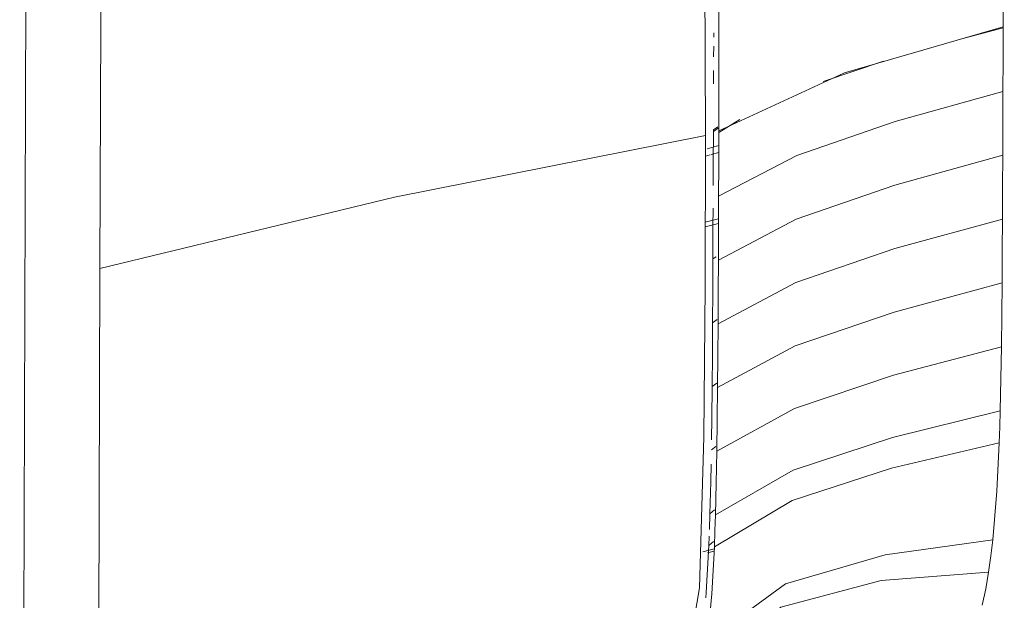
# Model space of a CAD drawing. Header units: millimetres. Extents: x 37081 to 77972, y -4495 to 22354.
# Tile 27 of 109: x 45999 to 46157, y 1320 to 1413. Entities that reach past the tile are written whole.
import ezdxf

# ---------------------------------------------------------------- set-up
doc = ezdxf.new("R2010")
doc.units = ezdxf.units.MM
doc.layers.add('G-XREF-____-OTLN', color=8, linetype='Continuous', lineweight=9)
doc.layers.add('M-EQPM-____-OTLN', color=50, linetype='Continuous', lineweight=20)

# ---------------------------------------------------------------- blocks, each defined once
blk = doc.blocks.new('City Class FR - City Class F_iam-1595380-_3D_ копия 2')
at = {"layer": 'G-XREF-____-OTLN'}
for p, q in [((46000.66, 1549.96), (45999.27, 1101.03)), ((46157.25, 1474.04), (46157.06, 1412.21)), ((46111.45, 1395.61), (46111.48, 1436.26)), ((46110.62, 1411.32), (46110.62, 1410.65)), ((46157.06, 1412.15), (46150.24, 1410.31)), ((46110.62, 1409.19), (46110.61, 1407.46)), ((46137.88, 1406.77), (46128.19, 1403.53)), ((46110.61, 1405.3), (46110.6, 1403.13)), ((46114.79, 1397.43), (46111.45, 1395.33)), ((46110.57, 1395.79), (46111.28, 1396.26)), ((46110.57, 1395.51), (46111.32, 1396.02)), ((46111.44, 1393.24), (46109.58, 1392.74)), ((46111.44, 1392.13), (46110.19, 1391.79)), ((46110.05, 1391.76), (46109.3, 1391.55)), ((46111.4, 1381.51), (46109.26, 1380.94)), ((46109.26, 1380.2), (46111.4, 1380.77)), ((46110.49, 1375.05), (46111, 1375.41)), ((46011.37, 1120.02), (46012.15, 1373.53)), ((46110.44, 1364.82), (46111.18, 1365.35)), ((46110.36, 1354.6), (46111.11, 1355.14)), ((46110.28, 1344.41), (46110.98, 1344.95)), ((46110.01, 1334.18), (46109.93, 1331.63)), ((46110.01, 1334.18), (46110.76, 1334.78)), ((46109.9, 1330.59), (46109.84, 1329.08)), ((46109.83, 1329.08), (46110.59, 1329.73)), ((46110.32, 1321.32), (46110.73, 1328.89)), ((46108.88, 1328.07), (46110.71, 1328.56)), ((46109.64, 1327.91), (46110.69, 1328.19)), ((46109.6, 1313.72), (46110.32, 1321.32))]:
    blk.add_line(p, q, dxfattribs=at)
for points in [[(46012.15, 1373.53, 0), (46012.32, 1426.11, 0), (46012.48, 1478.69, 0), (46012.64, 1531.26, 0), (46012.68, 1544.13, 0)], [(46108.65, 1497.91, 0), (46109, 1470.25, 0), (46109.31, 1394.84, 0)], [(46111.45, 1395.61, 0), (46131.63, 1404.9, 0), (46157.06, 1412.28, 0)], [(46157.06, 1412.21, 0), (46157.04, 1407.07, 0), (46157.03, 1401.92, 0)], [(46157.03, 1401.92, 0), (46139.75, 1397.13, 0), (46123.94, 1391.67, 0), (46111.41, 1385.11, 0)], [(46157.03, 1401.92, 0), (46157.01, 1396.81, 0), (46156.99, 1391.69, 0)], [(46110.57, 1395.51, 0), (46110.55, 1390.39, 0), (46110.54, 1386.83, 0)], [(46110.57, 1395.79, 0), (46110.57, 1395.65, 0), (46110.57, 1395.51, 0)], [(46111.41, 1385.11, 0), (46111.43, 1390.22, 0), (46111.45, 1395.33, 0)], [(46111.45, 1395.33, 0), (46111.45, 1395.47, 0), (46111.45, 1395.61, 0)], [(46109.31, 1394.84, 0), (46059.39, 1384.99, 0), (46012.15, 1373.53, 0)], [(46093.46, 1274.43, 0), (46104.15, 1297.81, 0), (46108.32, 1322.3, 0), (46109.06, 1346.54, 0), (46109.23, 1370.7, 0), (46109.31, 1394.84, 0)], [(46156.99, 1391.69, 0), (46139.71, 1386.91, 0), (46123.88, 1381.46, 0), (46111.37, 1374.88, 0)], [(46156.99, 1391.69, 0), (46156.97, 1386.58, 0), (46156.95, 1381.46, 0)], [(46111.37, 1374.88, 0), (46111.39, 1379.99, 0), (46111.41, 1385.11, 0)], [(46110.52, 1383.2, 0), (46110.51, 1380.17, 0), (46110.49, 1375.05, 0)], [(46156.95, 1381.46, 0), (46139.66, 1376.71, 0), (46123.81, 1371.28, 0), (46111.33, 1364.65, 0)], [(46156.95, 1381.46, 0), (46156.92, 1376.35, 0), (46156.89, 1371.23, 0)], [(46110.49, 1375.05, 0), (46110.47, 1369.94, 0), (46110.44, 1364.82, 0)], [(46111.33, 1364.65, 0), (46111.35, 1369.77, 0), (46111.37, 1374.88, 0)], [(46156.89, 1371.23, 0), (46139.6, 1366.54, 0), (46123.72, 1361.13, 0), (46111.25, 1354.43, 0)], [(46156.89, 1371.23, 0), (46156.84, 1366.11, 0), (46156.78, 1360.98, 0)], [(46110.44, 1364.82, 0), (46110.41, 1359.71, 0), (46110.37, 1354.6, 0)], [(46111.25, 1354.43, 0), (46111.29, 1359.54, 0), (46111.33, 1364.65, 0)], [(46156.78, 1360.98, 0), (46139.49, 1356.42, 0), (46123.59, 1351.06, 0), (46111.13, 1344.21, 0)], [(46156.78, 1360.98, 0), (46156.7, 1355.85, 0), (46156.59, 1350.71, 0)], [(46110.37, 1354.6, 0), (46110.31, 1349.49, 0), (46110.26, 1346.05, 0)], [(46111.13, 1344.21, 0), (46111.2, 1349.32, 0), (46111.25, 1354.43, 0)], [(46156.59, 1350.71, 0), (46139.29, 1346.41, 0), (46123.36, 1341.15, 0), (46110.91, 1333.99, 0)], [(46156.59, 1350.71, 0), (46156.52, 1348.14, 0), (46156.43, 1345.57, 0)], [(46156.43, 1345.57, 0), (46139.13, 1341.49, 0), (46123.19, 1336.3, 0), (46110.73, 1328.89, 0)], [(46156.43, 1345.57, 0), (46156.06, 1337.81, 0), (46155.41, 1330.01, 0)], [(46110.91, 1333.99, 0), (46111.04, 1339.1, 0), (46111.13, 1344.21, 0)], [(46110.2, 1342.12, 0), (46110.14, 1339.28, 0), (46110.01, 1334.18, 0)], [(46110.73, 1328.89, 0), (46110.82, 1331.45, 0), (46110.91, 1333.99, 0)], [(46109.84, 1329.08, 0), (46109.42, 1321.53, 0), (46109.36, 1320.66, 0)], [(46155.41, 1330.01, 0), (46138.15, 1327.57, 0), (46122.12, 1322.92, 0), (46109.6, 1313.72, 0)], [(46155.41, 1330.01, 0), (46155.1, 1327.4, 0), (46154.71, 1324.78, 0)], [(46154.71, 1324.78, 0), (46137.51, 1323.49, 0), (46121.42, 1319.18, 0), (46108.86, 1308.78, 0)], [(46154.71, 1324.78, 0), (46154.26, 1322.15, 0), (46153.71, 1319.53, 0)]]:
    blk.add_polyline3d(points, dxfattribs=at)
blk = doc.blocks.new('City Class FR - City Class 25 FR-1553726-_3D_ копия 2')
blk.add_blockref('City Class FR - City Class F_iam-1595380-_3D_ копия 2', (0, 0))

msp = doc.modelspace()

# ---------------------------------------------------------------- block references
at = {"layer": 'M-EQPM-____-OTLN'}
msp.add_blockref('City Class FR - City Class 25 FR-1553726-_3D_ копия 2', (0, 0), dxfattribs=at)

doc.saveas('drawing.dxf')
